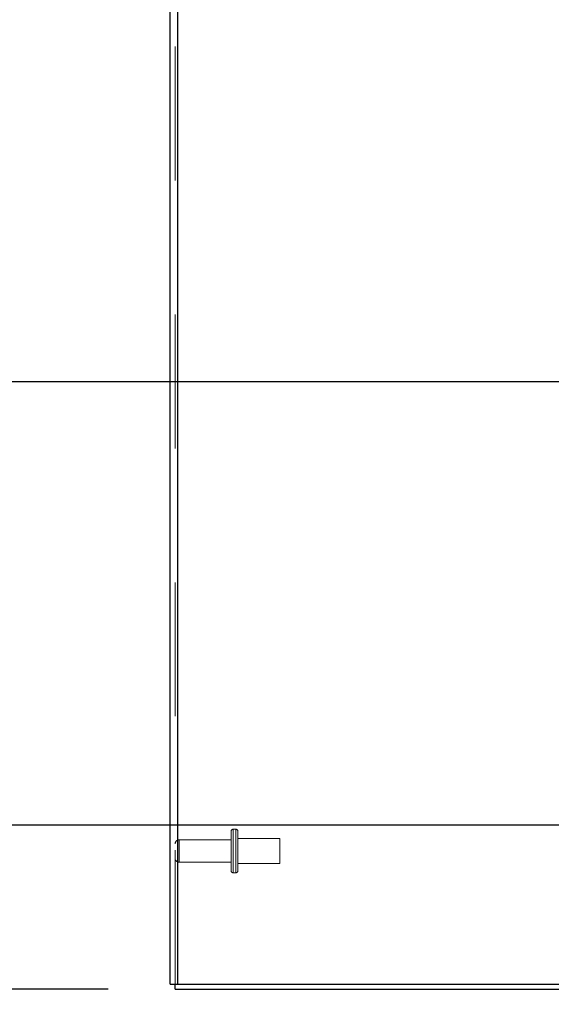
# Model space of a CAD drawing. Header units: inches. Extents: x 0.2 to 10.8, y 0.2 to 8.2.
# Tile 33 of 176: x 1.244 to 1.641, y 2.735 to 3.47. Entities that reach past the tile are written whole.
import ezdxf

# ---------------------------------------------------------------- set-up
doc = ezdxf.new("R2010")
doc.units = ezdxf.units.IN
doc.header["$MEASUREMENT"] = 0
doc.linetypes.add('HIDDEN', pattern=[0.075, 0.05, -0.025])
doc.layers.add('DIMENSIONS', color=140, linetype='Continuous')
doc.styles.add('SLDTEXTSTYLE0', font='TXT', dxfattribs={"width": 0.7})
doc.dimstyles.new('SLDDIMSTYLE1', dxfattribs={"dimtxt": 0.084961, "dimasz": 0.13, "dimexe": 0, "dimexo": 0.0625, "dimgap": 0.02124, "dimtad": 0, "dimtih": 1, "dimtoh": 1, "dimlfac": 20, "dimrnd": 1e-09, "dimzin": 12, "dimdsep": 46, "dimtxsty": 'SLDTEXTSTYLE0', "dimsah": 1, "dimcen": 0.09, "dimadec": 0, "dimazin": 3, "dimtfac": 1, "dimtmove": 0, "dimatfit": 0, "dimfxl": 0, "dimfrac": 2, "dimtolj": 1, "dimtzin": 12, "dimarcsym": 0})

# ---------------------------------------------------------------- blocks, each defined once
blk = doc.blocks.new('_D_5')
at = {"layer": 'DIMENSIONS'}
for p, q in [((1.19284, 2.86909), (1.19284, 3.11909)), ((1.8481, 2.86909), (1.06784, 2.86909)), ((1.31003, 2.74684), (1.06784, 2.74684)), ((1.19284, 2.50643), (1.19284, 2.74684)), ((0.38936, 2.50643), (0.36083, 2.50643)), ((0.36083, 2.50643), (0.36083, 2.37139)), ((0.64183, 2.50643), (0.67036, 2.50643)), ((0.67036, 2.50643), (0.67036, 2.37139)), ((0.79502, 2.50643), (1.19284, 2.50643)), ((0.36083, 2.37139), (0.38936, 2.37139)), ((0.67036, 2.37139), (0.64183, 2.37139))]:
    blk.add_line(p, q, dxfattribs=at)
for points in [[(1.19284, 2.86909), (1.21284, 2.99909), (1.17284, 2.99909)], [(1.19284, 2.74684), (1.17284, 2.61684), (1.21284, 2.61684)]]:
    blk.add_solid(points, dxfattribs=at)
at = {"layer": 'DIMENSIONS', "char_height": 0.083333, "attachment_point": 1, "style": 'SLDTEXTSTYLE0'}
for s, insert in [('2.45', (0.38936, 2.63287)), ('62.1', (0.38936, 2.47882))]:
    blk.add_mtext(s, dxfattribs=dict(at, insert=insert))
blk = doc.blocks.new('_D_6')
at = {"layer": 'DIMENSIONS'}
for p, q in [((0.88232, 3.20019), (0.88232, 3.45019)), ((1.8481, 3.20019), (0.75732, 3.20019)), ((0.72075, 3.03534), (0.69222, 3.03534)), ((0.69222, 3.03534), (0.69222, 2.90031)), ((1.04389, 3.03534), (1.07242, 3.03534)), ((1.07242, 3.03534), (1.07242, 2.90031)), ((0.69222, 2.90031), (0.72075, 2.90031)), ((1.07242, 2.90031), (1.04389, 2.90031)), ((1.8481, 2.86909), (0.75732, 2.86909)), ((0.88232, 2.86909), (0.88232, 2.61909))]:
    blk.add_line(p, q, dxfattribs=at)
for points in [[(0.88232, 3.20019), (0.90232, 3.33019), (0.86232, 3.33019)], [(0.88232, 2.86909), (0.86232, 2.73909), (0.90232, 2.73909)]]:
    blk.add_solid(points, dxfattribs=at)
at = {"layer": 'DIMENSIONS', "char_height": 0.083333, "attachment_point": 1, "style": 'SLDTEXTSTYLE0'}
for s, insert in [('6.62', (0.75609, 3.16178)), ('168.2', (0.72075, 3.00773))]:
    blk.add_mtext(s, dxfattribs=dict(at, insert=insert))
blk = doc.blocks.new('_D_7')
at = {"layer": 'DIMENSIONS'}
for p, q in [((0.33337, 3.75136), (0.30484, 3.75136)), ((0.30484, 3.75136), (0.30484, 3.61633)), ((0.65652, 3.75136), (0.68505, 3.75136)), ((0.68505, 3.75136), (0.68505, 3.61633)), ((0.80971, 3.75136), (1.19284, 3.75136)), ((1.19284, 3.75136), (1.19284, 3.53579)), ((0.30484, 3.61633), (0.33337, 3.61633)), ((0.68505, 3.61633), (0.65652, 3.61633)), ((1.81533, 3.53579), (1.06784, 3.53579)), ((1.8481, 3.20019), (1.06784, 3.20019)), ((1.19284, 3.20019), (1.19284, 2.95019))]:
    blk.add_line(p, q, dxfattribs=at)
for points in [[(1.19284, 3.53579), (1.21284, 3.66579), (1.17284, 3.66579)], [(1.19284, 3.20019), (1.17284, 3.07019), (1.21284, 3.07019)]]:
    blk.add_solid(points, dxfattribs=at)
at = {"layer": 'DIMENSIONS', "char_height": 0.083333, "attachment_point": 1, "style": 'SLDTEXTSTYLE0'}
for s, insert in [('6.71', (0.36871, 3.8778)), ('170.5', (0.33337, 3.72375))]:
    blk.add_mtext(s, dxfattribs=dict(at, insert=insert))
blk = doc.blocks.new('_D_14')
at = {"layer": 'DIMENSIONS'}
for p, q in [((1.86533, 2.77513), (1.86533, 2.43006)), ((1.95643, 2.70044), (1.95643, 2.43006)), ((1.29593, 2.55506), (1.2674, 2.55506)), ((1.2674, 2.55506), (1.2674, 2.42003)), ((1.5484, 2.55506), (1.57693, 2.55506)), ((1.57693, 2.55506), (1.57693, 2.42003)), ((1.86533, 2.55506), (1.66353, 2.55506)), ((1.95643, 2.55506), (2.20643, 2.55506)), ((1.2674, 2.42003), (1.29593, 2.42003)), ((1.57693, 2.42003), (1.5484, 2.42003))]:
    blk.add_line(p, q, dxfattribs=at)
for points in [[(1.86533, 2.55506), (1.73533, 2.57506), (1.73533, 2.53506)], [(1.95643, 2.55506), (2.08643, 2.53506), (2.08643, 2.57506)]]:
    blk.add_solid(points, dxfattribs=at)
at = {"layer": 'DIMENSIONS', "char_height": 0.083333, "attachment_point": 1, "style": 'SLDTEXTSTYLE0'}
for s, insert in [('1.82', (1.29593, 2.6815)), ('46.3', (1.29593, 2.52745))]:
    blk.add_mtext(s, dxfattribs=dict(at, insert=insert))

msp = doc.modelspace()

# ---------------------------------------------------------------- linework, layer by layer
at = {"color": 7, "linetype": 'Continuous', "lineweight": 25}
for p, q in [((1.3564261, 2.7504393), (1.3564261, 5.3884096)), ((1.3618261, 5.3873482), (1.3618261, 2.7504393)), ((1.3564261, 2.7504393), (1.3618261, 2.7504393)), ((1.3600261, 2.7468393), (1.3600261, 2.7504393)), ((1.3618261, 2.7504393), (1.9395805, 2.7504393)), ((1.3600261, 2.7468393), (1.9395825, 2.7468393))]:
    msp.add_line(p, q, dxfattribs=at)
at = {"color": 7, "linetype": 'HIDDEN', "lineweight": 18}
for p, q in [((1.3600261, 2.7504393), (1.3600261, 5.3884096)), ((1.3618261, 5.3873482), (1.3618261, 2.7504393)), ((1.4018761, 2.8351393), (1.4018761, 2.8646393)), ((1.4053761, 2.8661393), (1.4033761, 2.8661393)), ((1.4033761, 2.8660502), (1.4033761, 2.8337283)), ((1.4033761, 2.8660502), (1.4033761, 2.8337283)), ((1.4033761, 2.8660502), (1.4033761, 2.8337283)), ((1.4053761, 2.8660502), (1.4053761, 2.8337283)), ((1.4053761, 2.8660502), (1.4053761, 2.8337283)), ((1.4053761, 2.8660502), (1.4053761, 2.8337283)), ((1.4068761, 2.8351393), (1.4068761, 2.8646393)), ((1.4381261, 2.8592643), (1.4068761, 2.8592643)), ((1.4381261, 2.8405143), (1.4381261, 2.8592643)), ((1.4018761, 2.8581893), (1.3630261, 2.8581893)), ((1.3630261, 2.858166), (1.3630261, 2.8416125)), ((1.3630261, 2.858166), (1.3630261, 2.8416125)), ((1.3630261, 2.858166), (1.3630261, 2.8416125)), ((1.3630261, 2.8415893), (1.4018761, 2.8415893)), ((1.4068761, 2.8405143), (1.4381261, 2.8405143)), ((1.4033761, 2.8336393), (1.4053761, 2.8336393))]:
    msp.add_line(p, q, dxfattribs=at)
for centre, radius, start, end in [((1.4033761, 2.8646393), 0.0015, 90, 180), ((1.4053761, 2.8646393), 0.0015, 0, 90), ((1.3630261, 2.8551893), 0.003, 90, 180), ((1.3630261, 2.8445893), 0.003, 180, 270), ((1.4033761, 2.8351393), 0.0015, 180, 270), ((1.4053761, 2.8351393), 0.0015, 270, 0)]:
    msp.add_arc(centre, radius, start, end, dxfattribs=at)

# ---------------------------------------------------------------- dimensions: what is measured, and where the dimension line sits
at = {"layer": 'DIMENSIONS'}
for base, p1, p2, picture, middle in [((1.1928429, 3.5357893), (1.8981011, 3.2001893), (1.8653261, 3.5357893), '_D_7', (1.1928429, 3.7513584)), ((0.8823201, 2.8690893), (1.8981011, 3.2001893), (1.8981011, 2.8690893), '_D_6', (0.8823201, 3.0353422)), ((1.1928428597, 2.7468392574), (1.8981011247, 2.8690892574), (1.3600261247, 2.7468392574), '_D_5', (1.1928428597, 2.5064252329))]:
    dim = msp.add_linear_dim(base=base, p1=p1, p2=p2, angle=90, dimstyle='SLDDIMSTYLE1', dxfattribs=at)
    dim.commit()
    dim.dimension.update_dxf_attribs({"geometry": picture, "text_midpoint": middle, "dimtype": 160})
dim = msp.add_linear_dim(base=(1.9564261, 2.555061), p1=(1.8653261, 2.8251268), p2=(1.9564261, 2.7504393), dimstyle='SLDDIMSTYLE1', dxfattribs=at)
dim.commit()
dim.dimension.update_dxf_attribs({"geometry": '_D_14', "text_midpoint": (1.4221675, 2.555061), "dimtype": 160})

doc.saveas('drawing.dxf')
